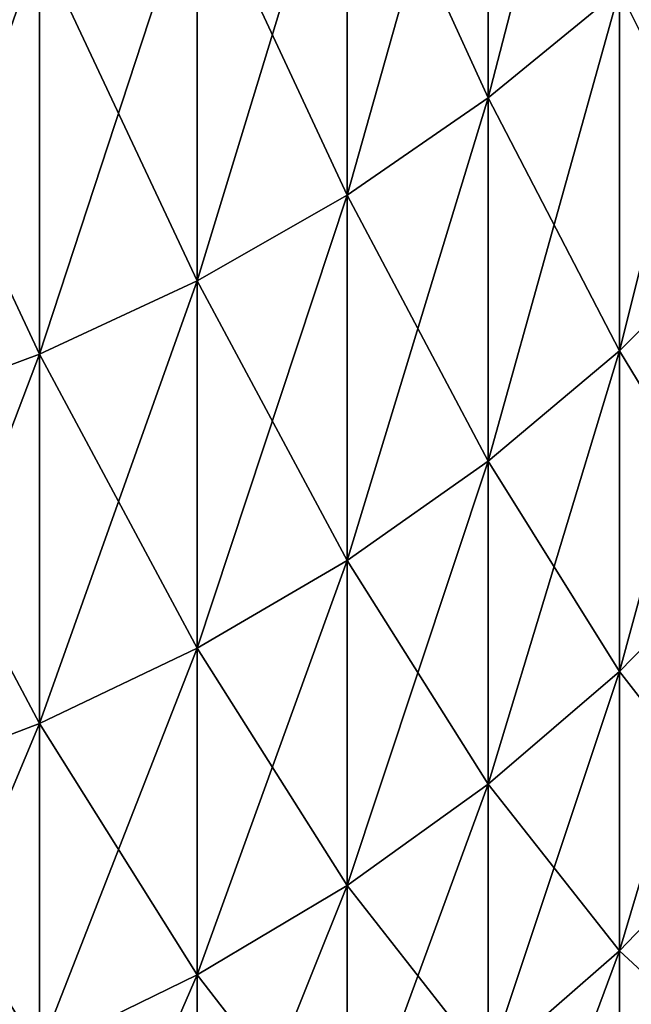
# Model space of a CAD drawing. Header units: metres. Extents: x -46 to 104, y -30 to 30.
# Tile 167 of 256: x 16.618 to 17.069, y -12.025 to -11.299. Entities that reach past the tile are written whole.
import ezdxf

# ---------------------------------------------------------------- set-up
doc = ezdxf.new("R2010")
doc.units = ezdxf.units.M
doc.layers.add('solid_26_000_502_XXX', color=7, linetype='CONTINUOUS')

msp = doc.modelspace()

# ---------------------------------------------------------------- linework, layer by layer
at = {"layer": 'solid_26_000_502_XXX'}
for points in [[(17.059919, -10.983018, 6.096072), (16.963278, -11.06033, 6.138984), (16.963278, -11.357069, 5.570909)], [(17.059919, -11.277682, 5.531967), (17.059919, -10.983018, 6.096072), (16.963278, -11.357069, 5.570909)], [(17.059919, -10.983018, 618.096069), (16.963278, -11.06033, 618.138977), (16.963278, -11.357069, 617.570923)], [(17.059919, -11.277682, 617.531982), (17.059919, -10.983018, 618.096069), (16.963278, -11.357069, 617.570923)], [(16.963278, -11.06033, 6.138984), (16.859293, -11.129976, 6.177641), (16.859293, -11.428583, 5.605988)], [(16.963278, -11.357069, 5.570909), (16.963278, -11.06033, 6.138984), (16.859293, -11.428583, 5.605988)], [(16.963278, -11.06033, -6.138984), (16.963278, -11.357069, -5.570909), (16.859293, -11.129976, -6.177641)], [(16.963278, -11.06033, 618.138977), (16.859293, -11.129976, 618.177612), (16.859293, -11.428583, 617.606018)], [(16.963278, -11.357069, 617.570923), (16.963278, -11.06033, 618.138977), (16.859293, -11.428583, 617.606018)], [(16.963278, -11.06033, 605.861023), (16.963278, -11.357069, 606.429077), (16.859293, -11.129976, 605.822388)], [(17.059919, -11.277682, -5.531967), (16.963278, -11.357069, -5.570909), (16.963278, -11.06033, -6.138984)], [(17.059919, -11.277682, 606.468018), (16.963278, -11.357069, 606.429077), (16.963278, -11.06033, 605.861023)], [(16.859293, -11.129976, 6.177641), (16.748753, -11.191424, 6.211748), (16.748753, -11.49168, 5.636938)], [(16.859293, -11.428583, 5.605988), (16.859293, -11.129976, 6.177641), (16.748753, -11.49168, 5.636938)], [(16.859293, -11.129976, -6.177641), (16.859293, -11.428583, -5.605988), (16.748753, -11.191424, -6.211748)], [(16.859293, -11.129976, 618.177612), (16.748753, -11.191424, 618.211731), (16.748753, -11.49168, 617.636963)], [(16.859293, -11.428583, 617.606018), (16.859293, -11.129976, 618.177612), (16.748753, -11.49168, 617.636963)], [(16.859293, -11.129976, 605.822388), (16.859293, -11.428583, 606.393982), (16.748753, -11.191424, 605.788269)], [(16.963278, -11.357069, -5.570909), (16.859293, -11.428583, -5.605988), (16.859293, -11.129976, -6.177641)], [(16.963278, -11.357069, 606.429077), (16.859293, -11.428583, 606.393982), (16.859293, -11.129976, 605.822388)], [(16.748753, -11.191424, 6.211748), (16.632504, -11.244206, 6.241044), (16.632504, -11.545878, 5.663524)], [(16.748753, -11.49168, 5.636938), (16.748753, -11.191424, 6.211748), (16.632504, -11.545878, 5.663524)], [(16.748753, -11.191424, -6.211748), (16.748753, -11.49168, -5.636938), (16.632504, -11.244206, -6.241044)], [(16.748753, -11.191424, 618.211731), (16.632504, -11.244206, 618.241028), (16.632504, -11.545878, 617.663513)], [(16.748753, -11.49168, 617.636963), (16.748753, -11.191424, 618.211731), (16.632504, -11.545878, 617.663513)], [(16.748753, -11.191424, 605.788269), (16.748753, -11.49168, 606.363037), (16.632504, -11.244206, 605.758972)], [(16.859293, -11.428583, -5.605988), (16.748753, -11.49168, -5.636938), (16.748753, -11.191424, -6.211748)], [(16.859293, -11.428583, 606.393982), (16.748753, -11.49168, 606.363037), (16.748753, -11.191424, 605.788269)], [(17.148478, -11.191029, 5.489461), (17.059919, -11.277682, 5.531967), (17.059919, -11.543397, 4.953662)], [(17.148478, -11.454701, 4.9156), (17.148478, -11.191029, 5.489461), (17.059919, -11.543397, 4.953662)], [(17.148478, -11.191029, -5.489461), (17.148478, -11.454701, -4.9156), (17.059919, -11.277682, -5.531967)], [(17.148478, -11.191029, 617.489441), (17.059919, -11.277682, 617.531982), (17.059919, -11.543397, 616.953674)], [(17.148478, -11.454701, 616.915588), (17.148478, -11.191029, 617.489441), (17.059919, -11.543397, 616.953674)], [(17.148478, -11.191029, 606.510559), (17.148478, -11.454701, 607.084412), (17.059919, -11.277682, 606.468018)], [(16.632504, -11.244206, 6.241044), (16.511431, -11.28792, 6.265306), (16.511431, -11.590764, 5.685541)], [(16.632504, -11.545878, 5.663524), (16.632504, -11.244206, 6.241044), (16.511431, -11.590764, 5.685541)], [(16.632504, -11.244206, -6.241044), (16.632504, -11.545878, -5.663524), (16.511431, -11.28792, -6.265306)], [(16.632504, -11.244206, 618.241028), (16.511431, -11.28792, 618.26532), (16.511431, -11.590764, 617.685547)], [(16.632504, -11.545878, 617.663513), (16.632504, -11.244206, 618.241028), (16.511431, -11.590764, 617.685547)], [(16.632504, -11.244206, 605.758972), (16.632504, -11.545878, 606.336487), (16.511431, -11.28792, 605.73468)], [(16.748753, -11.49168, -5.636938), (16.632504, -11.545878, -5.663524), (16.632504, -11.244206, -6.241044)], [(16.748753, -11.49168, 606.363037), (16.632504, -11.545878, 606.336487), (16.632504, -11.244206, 605.758972)], [(17.059919, -11.277682, 5.531967), (16.963278, -11.357069, 5.570909), (16.963278, -11.624654, 4.988532)], [(17.059919, -11.543397, 4.953662), (17.059919, -11.277682, 5.531967), (16.963278, -11.624654, 4.988532)], [(17.059919, -11.277682, -5.531967), (17.059919, -11.543397, -4.953662), (16.963278, -11.357069, -5.570909)], [(17.059919, -11.277682, 617.531982), (16.963278, -11.357069, 617.570923), (16.963278, -11.624654, 616.988525)], [(17.059919, -11.543397, 616.953674), (17.059919, -11.277682, 617.531982), (16.963278, -11.624654, 616.988525)], [(17.059919, -11.277682, 606.468018), (17.059919, -11.543397, 607.046326), (16.963278, -11.357069, 606.429077)], [(17.148478, -11.454701, -4.9156), (17.059919, -11.543397, -4.953662), (17.059919, -11.277682, -5.531967)], [(17.148478, -11.454701, 607.084412), (17.059919, -11.543397, 607.046326), (17.059919, -11.277682, 606.468018)], [(16.632504, -11.545878, -5.663524), (16.511431, -11.590764, -5.685541), (16.511431, -11.28792, -6.265306)], [(16.632504, -11.545878, 606.336487), (16.511431, -11.590764, 606.314453), (16.511431, -11.28792, 605.73468)], [(16.963278, -11.357069, 5.570909), (16.859293, -11.428583, 5.605988), (16.859293, -11.697854, 5.019944)], [(16.963278, -11.624654, 4.988532), (16.963278, -11.357069, 5.570909), (16.859293, -11.697854, 5.019944)], [(16.963278, -11.357069, -5.570909), (16.963278, -11.624654, -4.988532), (16.859293, -11.428583, -5.605988)], [(16.963278, -11.357069, 617.570923), (16.859293, -11.428583, 617.606018), (16.859293, -11.697854, 617.019958)], [(16.963278, -11.624654, 616.988525), (16.963278, -11.357069, 617.570923), (16.859293, -11.697854, 617.019958)], [(16.963278, -11.357069, 606.429077), (16.963278, -11.624654, 607.011475), (16.859293, -11.428583, 606.393982)], [(17.059919, -11.543397, -4.953662), (16.963278, -11.624654, -4.988532), (16.963278, -11.357069, -5.570909)], [(17.059919, -11.543397, 607.046326), (16.963278, -11.624654, 607.011475), (16.963278, -11.357069, 606.429077)], [(16.859293, -11.428583, 5.605988), (16.748753, -11.49168, 5.636938), (16.748753, -11.762437, 5.047659)], [(16.859293, -11.697854, 5.019944), (16.859293, -11.428583, 5.605988), (16.748753, -11.762437, 5.047659)], [(16.859293, -11.428583, -5.605988), (16.859293, -11.697854, -5.019944), (16.748753, -11.49168, -5.636938)], [(16.859293, -11.428583, 617.606018), (16.748753, -11.49168, 617.636963), (16.748753, -11.762437, 617.047668)], [(16.859293, -11.697854, 617.019958), (16.859293, -11.428583, 617.606018), (16.748753, -11.762437, 617.047668)], [(16.859293, -11.428583, 606.393982), (16.859293, -11.697854, 606.980042), (16.748753, -11.49168, 606.363037)], [(16.963278, -11.624654, -4.988532), (16.859293, -11.697854, -5.019944), (16.859293, -11.428583, -5.605988)], [(16.963278, -11.624654, 607.011475), (16.859293, -11.697854, 606.980042), (16.859293, -11.428583, 606.393982)], [(17.148478, -11.454701, 4.9156), (17.059919, -11.543397, 4.953662), (17.059919, -11.77948, 4.36264)], [(17.148478, -11.688971, 4.329119), (17.148478, -11.454701, 4.9156), (17.059919, -11.77948, 4.36264)], [(17.148478, -11.454701, -4.9156), (17.148478, -11.688971, -4.329119), (17.059919, -11.543397, -4.953662)], [(17.148478, -11.454701, 616.915588), (17.059919, -11.543397, 616.953674), (17.059919, -11.77948, 616.36261)], [(17.148478, -11.688971, 616.329102), (17.148478, -11.454701, 616.915588), (17.059919, -11.77948, 616.36261)], [(17.148478, -11.454701, 607.084412), (17.148478, -11.688971, 607.670898), (17.059919, -11.543397, 607.046326)], [(16.748753, -11.49168, 5.636938), (16.632504, -11.545878, 5.663524), (16.632504, -11.817912, 5.071465)], [(16.748753, -11.762437, 5.047659), (16.748753, -11.49168, 5.636938), (16.632504, -11.817912, 5.071465)], [(16.748753, -11.49168, -5.636938), (16.748753, -11.762437, -5.047659), (16.632504, -11.545878, -5.663524)], [(16.748753, -11.49168, 617.636963), (16.632504, -11.545878, 617.663513), (16.632504, -11.817912, 617.071472)], [(16.748753, -11.762437, 617.047668), (16.748753, -11.49168, 617.636963), (16.632504, -11.817912, 617.071472)], [(16.748753, -11.49168, 606.363037), (16.748753, -11.762437, 606.952332), (16.632504, -11.545878, 606.336487)], [(16.859293, -11.697854, -5.019944), (16.748753, -11.762437, -5.047659), (16.748753, -11.49168, -5.636938)], [(16.859293, -11.697854, 606.980042), (16.748753, -11.762437, 606.952332), (16.748753, -11.49168, 606.363037)], [(17.059919, -11.543397, 4.953662), (16.963278, -11.624654, 4.988532), (16.963278, -11.862399, 4.39335)], [(17.059919, -11.77948, 4.36264), (17.059919, -11.543397, 4.953662), (16.963278, -11.862399, 4.39335)], [(17.059919, -11.543397, -4.953662), (17.059919, -11.77948, -4.36264), (16.963278, -11.624654, -4.988532)], [(17.059919, -11.543397, 616.953674), (16.963278, -11.624654, 616.988525), (16.963278, -11.862399, 616.393372)], [(17.059919, -11.77948, 616.36261), (17.059919, -11.543397, 616.953674), (16.963278, -11.862399, 616.393372)], [(17.059919, -11.543397, 607.046326), (17.059919, -11.77948, 607.63739), (16.963278, -11.624654, 607.011475)], [(17.148478, -11.688971, -4.329119), (17.059919, -11.77948, -4.36264), (17.059919, -11.543397, -4.953662)], [(17.148478, -11.688971, 607.670898), (17.059919, -11.77948, 607.63739), (17.059919, -11.543397, 607.046326)], [(16.632504, -11.545878, 5.663524), (16.511431, -11.590764, 5.685541), (16.511431, -11.863855, 5.091181)], [(16.632504, -11.817912, 5.071465), (16.632504, -11.545878, 5.663524), (16.511431, -11.863855, 5.091181)], [(16.632504, -11.545878, -5.663524), (16.632504, -11.817912, -5.071465), (16.511431, -11.590764, -5.685541)], [(16.632504, -11.545878, 617.663513), (16.511431, -11.590764, 617.685547), (16.511431, -11.863855, 617.091187)], [(16.632504, -11.817912, 617.071472), (16.632504, -11.545878, 617.663513), (16.511431, -11.863855, 617.091187)], [(16.632504, -11.545878, 606.336487), (16.632504, -11.817912, 606.928528), (16.511431, -11.590764, 606.314453)], [(16.748753, -11.762437, -5.047659), (16.632504, -11.817912, -5.071465), (16.632504, -11.545878, -5.663524)], [(16.748753, -11.762437, 606.952332), (16.632504, -11.817912, 606.928528), (16.632504, -11.545878, 606.336487)], [(16.632504, -11.817912, -5.071465), (16.511431, -11.863855, -5.091181), (16.511431, -11.590764, -5.685541)], [(16.632504, -11.817912, 606.928528), (16.511431, -11.863855, 606.908813), (16.511431, -11.590764, 606.314453)], [(16.963278, -11.624654, 4.988532), (16.859293, -11.697854, 5.019944), (16.859293, -11.937096, 4.421015)], [(16.963278, -11.862399, 4.39335), (16.963278, -11.624654, 4.988532), (16.859293, -11.937096, 4.421015)], [(16.963278, -11.624654, -4.988532), (16.963278, -11.862399, -4.39335), (16.859293, -11.697854, -5.019944)], [(16.963278, -11.624654, 616.988525), (16.859293, -11.697854, 617.019958), (16.859293, -11.937096, 616.421021)], [(16.963278, -11.862399, 616.393372), (16.963278, -11.624654, 616.988525), (16.859293, -11.937096, 616.421021)], [(16.963278, -11.624654, 607.011475), (16.963278, -11.862399, 607.606628), (16.859293, -11.697854, 606.980042)], [(17.059919, -11.77948, -4.36264), (16.963278, -11.862399, -4.39335), (16.963278, -11.624654, -4.988532)], [(17.059919, -11.77948, 607.63739), (16.963278, -11.862399, 607.606628), (16.963278, -11.624654, 607.011475)], [(17.148478, -11.688971, 4.329119), (17.059919, -11.77948, 4.36264), (17.059919, -11.985325, 3.76042)], [(17.148478, -11.893234, 3.731526), (17.148478, -11.688971, 4.329119), (17.059919, -11.985325, 3.76042)], [(17.148478, -11.688971, -4.329119), (17.148478, -11.893234, -3.731526), (17.059919, -11.77948, -4.36264)], [(17.148478, -11.688971, 616.329102), (17.059919, -11.77948, 616.36261), (17.059919, -11.985325, 615.760437)], [(17.148478, -11.893234, 615.731506), (17.148478, -11.688971, 616.329102), (17.059919, -11.985325, 615.760437)], [(17.148478, -11.688971, 607.670898), (17.148478, -11.893234, 608.268494), (17.059919, -11.77948, 607.63739)], [(16.859293, -11.697854, 5.019944), (16.748753, -11.762437, 5.047659), (16.748753, -12.003, 4.445423)], [(16.859293, -11.937096, 4.421015), (16.859293, -11.697854, 5.019944), (16.748753, -12.003, 4.445423)], [(16.859293, -11.697854, -5.019944), (16.859293, -11.937096, -4.421015), (16.748753, -11.762437, -5.047659)], [(16.859293, -11.697854, 617.019958), (16.748753, -11.762437, 617.047668), (16.748753, -12.003, 616.445435)], [(16.859293, -11.937096, 616.421021), (16.859293, -11.697854, 617.019958), (16.748753, -12.003, 616.445435)], [(16.859293, -11.697854, 606.980042), (16.859293, -11.937096, 607.578979), (16.748753, -11.762437, 606.952332)], [(16.963278, -11.862399, -4.39335), (16.859293, -11.937096, -4.421015), (16.859293, -11.697854, -5.019944)], [(16.963278, -11.862399, 607.606628), (16.859293, -11.937096, 607.578979), (16.859293, -11.697854, 606.980042)], [(16.748753, -11.762437, 5.047659), (16.632504, -11.817912, 5.071465), (16.632504, -12.059609, 4.466389)], [(16.748753, -12.003, 4.445423), (16.748753, -11.762437, 5.047659), (16.632504, -12.059609, 4.466389)], [(16.748753, -11.762437, -5.047659), (16.748753, -12.003, -4.445423), (16.632504, -11.817912, -5.071465)], [(16.748753, -11.762437, 617.047668), (16.632504, -11.817912, 617.071472), (16.632504, -12.059609, 616.46637)], [(16.748753, -12.003, 616.445435), (16.748753, -11.762437, 617.047668), (16.632504, -12.059609, 616.46637)], [(16.748753, -11.762437, 606.952332), (16.748753, -12.003, 607.554565), (16.632504, -11.817912, 606.928528)], [(16.859293, -11.937096, -4.421015), (16.748753, -12.003, -4.445423), (16.748753, -11.762437, -5.047659)], [(16.859293, -11.937096, 607.578979), (16.748753, -12.003, 607.554565), (16.748753, -11.762437, 606.952332)], [(17.059919, -11.77948, 4.36264), (16.963278, -11.862399, 4.39335), (16.963278, -12.069694, 3.786891)], [(17.059919, -11.985325, 3.76042), (17.059919, -11.77948, 4.36264), (16.963278, -12.069694, 3.786891)], [(17.059919, -11.77948, -4.36264), (17.059919, -11.985325, -3.76042), (16.963278, -11.862399, -4.39335)], [(17.059919, -11.77948, 616.36261), (16.963278, -11.862399, 616.393372), (16.963278, -12.069694, 615.786865)], [(17.059919, -11.985325, 615.760437), (17.059919, -11.77948, 616.36261), (16.963278, -12.069694, 615.786865)], [(17.059919, -11.77948, 607.63739), (17.059919, -11.985325, 608.239563), (16.963278, -11.862399, 607.606628)], [(17.148478, -11.893234, -3.731526), (17.059919, -11.985325, -3.76042), (17.059919, -11.77948, -4.36264)], [(17.148478, -11.893234, 608.268494), (17.059919, -11.985325, 608.239563), (17.059919, -11.77948, 607.63739)], [(16.632504, -11.817912, 5.071465), (16.511431, -11.863855, 5.091181), (16.511431, -12.106493, 4.483753)], [(16.632504, -12.059609, 4.466389), (16.632504, -11.817912, 5.071465), (16.511431, -12.106493, 4.483753)], [(16.632504, -11.817912, -5.071465), (16.632504, -12.059609, -4.466389), (16.511431, -11.863855, -5.091181)], [(16.632504, -11.817912, 617.071472), (16.511431, -11.863855, 617.091187), (16.511431, -12.106493, 616.483765)], [(16.632504, -12.059609, 616.46637), (16.632504, -11.817912, 617.071472), (16.511431, -12.106493, 616.483765)], [(16.632504, -11.817912, 606.928528), (16.632504, -12.059609, 607.53363), (16.511431, -11.863855, 606.908813)], [(16.748753, -12.003, -4.445423), (16.632504, -12.059609, -4.466389), (16.632504, -11.817912, -5.071465)], [(16.748753, -12.003, 607.554565), (16.632504, -12.059609, 607.53363), (16.632504, -11.817912, 606.928528)], [(16.632504, -12.059609, -4.466389), (16.511431, -12.106493, -4.483753), (16.511431, -11.863855, -5.091181)], [(16.632504, -12.059609, 607.53363), (16.511431, -12.106493, 607.516235), (16.511431, -11.863855, 606.908813)], [(16.963278, -11.862399, 4.39335), (16.859293, -11.937096, 4.421015), (16.859293, -12.145695, 3.810736)], [(16.963278, -12.069694, 3.786891), (16.963278, -11.862399, 4.39335), (16.859293, -12.145695, 3.810736)], [(16.963278, -11.862399, -4.39335), (16.963278, -12.069694, -3.786891), (16.859293, -11.937096, -4.421015)], [(16.963278, -11.862399, 616.393372), (16.859293, -11.937096, 616.421021), (16.859293, -12.145695, 615.81073)], [(16.963278, -12.069694, 615.786865), (16.963278, -11.862399, 616.393372), (16.859293, -12.145695, 615.81073)], [(16.963278, -11.862399, 607.606628), (16.963278, -12.069694, 608.213135), (16.859293, -11.937096, 607.578979)], [(17.059919, -11.985325, -3.76042), (16.963278, -12.069694, -3.786891), (16.963278, -11.862399, -4.39335)], [(17.059919, -11.985325, 608.239563), (16.963278, -12.069694, 608.213135), (16.963278, -11.862399, 607.606628)], [(17.148478, -11.893234, 3.731526), (17.059919, -11.985325, 3.76042), (17.059919, -12.160404, 3.148547)], [(17.148478, -12.066968, 3.124355), (17.148478, -11.893234, 3.731526), (17.059919, -12.160404, 3.148547)], [(17.148478, -11.893234, -3.731526), (17.148478, -12.066968, -3.124355), (17.059919, -11.985325, -3.76042)], [(17.148478, -11.893234, 615.731506), (17.059919, -11.985325, 615.760437), (17.059919, -12.160404, 615.14856)], [(17.148478, -12.066968, 615.124329), (17.148478, -11.893234, 615.731506), (17.059919, -12.160404, 615.14856)], [(17.148478, -11.893234, 608.268494), (17.148478, -12.066968, 608.875671), (17.059919, -11.985325, 608.239563)], [(16.859293, -11.937096, 4.421015), (16.748753, -12.003, 4.445423), (16.748753, -12.212751, 3.831775)], [(16.859293, -12.145695, 3.810736), (16.859293, -11.937096, 4.421015), (16.748753, -12.212751, 3.831775)], [(16.859293, -11.937096, -4.421015), (16.859293, -12.145695, -3.810736), (16.748753, -12.003, -4.445423)], [(16.859293, -11.937096, 616.421021), (16.748753, -12.003, 616.445435), (16.748753, -12.212751, 615.831787)], [(16.859293, -12.145695, 615.81073), (16.859293, -11.937096, 616.421021), (16.748753, -12.212751, 615.831787)], [(16.859293, -11.937096, 607.578979), (16.859293, -12.145695, 608.18927), (16.748753, -12.003, 607.554565)], [(16.963278, -12.069694, -3.786891), (16.859293, -12.145695, -3.810736), (16.859293, -11.937096, -4.421015)], [(16.963278, -12.069694, 608.213135), (16.859293, -12.145695, 608.18927), (16.859293, -11.937096, 607.578979)], [(17.059919, -11.985325, 3.76042), (16.963278, -12.069694, 3.786891), (16.963278, -12.246005, 3.17071)], [(17.059919, -12.160404, 3.148547), (17.059919, -11.985325, 3.76042), (16.963278, -12.246005, 3.17071)], [(17.059919, -11.985325, -3.76042), (17.059919, -12.160404, -3.148547), (16.963278, -12.069694, -3.786891)], [(17.059919, -11.985325, 615.760437), (16.963278, -12.069694, 615.786865), (16.963278, -12.246005, 615.170715)], [(17.059919, -12.160404, 615.14856), (17.059919, -11.985325, 615.760437), (16.963278, -12.246005, 615.170715)], [(17.059919, -11.985325, 608.239563), (17.059919, -12.160404, 608.85144), (16.963278, -12.069694, 608.213135)], [(17.148478, -12.066968, -3.124355), (17.059919, -12.160404, -3.148547), (17.059919, -11.985325, -3.76042)], [(17.148478, -12.066968, 608.875671), (17.059919, -12.160404, 608.85144), (17.059919, -11.985325, 608.239563)], [(16.748753, -12.003, 4.445423), (16.632504, -12.059609, 4.466389), (16.632504, -12.27035, 3.849847)], [(16.748753, -12.212751, 3.831775), (16.748753, -12.003, 4.445423), (16.632504, -12.27035, 3.849847)], [(16.748753, -12.003, -4.445423), (16.748753, -12.212751, -3.831775), (16.632504, -12.059609, -4.466389)], [(16.748753, -12.003, 616.445435), (16.632504, -12.059609, 616.46637), (16.632504, -12.27035, 615.849854)], [(16.748753, -12.212751, 615.831787), (16.748753, -12.003, 616.445435), (16.632504, -12.27035, 615.849854)], [(16.748753, -12.003, 607.554565), (16.748753, -12.212751, 608.168213), (16.632504, -12.059609, 607.53363)], [(16.859293, -12.145695, -3.810736), (16.748753, -12.212751, -3.831775), (16.748753, -12.003, -4.445423)], [(16.859293, -12.145695, 608.18927), (16.748753, -12.212751, 608.168213), (16.748753, -12.003, 607.554565)]]:
    msp.add_3dface(points, dxfattribs=at)

doc.saveas('drawing.dxf')
